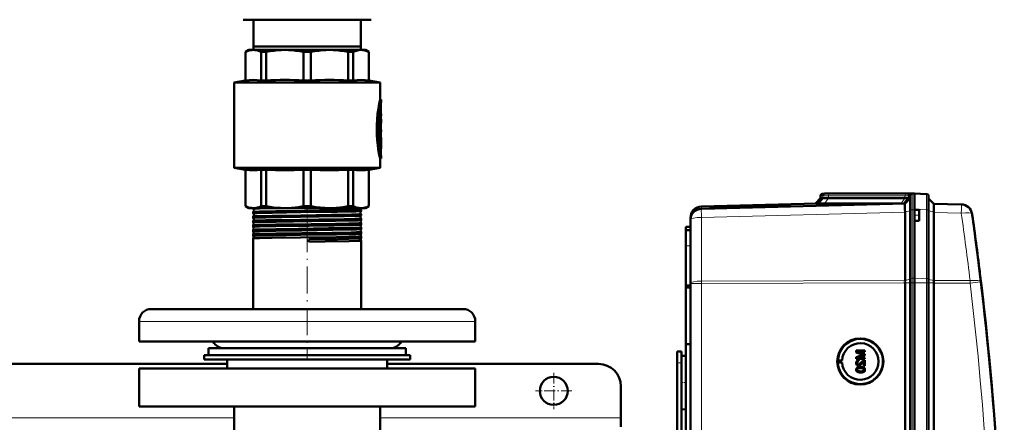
# Model space of a CAD drawing. Extents: x -1438 to 1837, y -1663 to 612.
# Tile 21 of 91: x 169 to 608, y -1116 to -936. Entities that reach past the tile are written whole.
import ezdxf

# ---------------------------------------------------------------- set-up
doc = ezdxf.new("R2010")
doc.units = 0
doc.linetypes.add('DASHDOT', pattern=[18.5, 12, -3, 0.5, -3])

msp = doc.modelspace()

# ---------------------------------------------------------------- linework, layer by layer
at = {"color": 7, "lineweight": 50}
for p, q in [((268.29, -936), (276.64, -936)), ((272.79, -948), (272.79, -936)), ((276.64, -936), (325.29, -936)), ((320.79, -948), (320.79, -936)), ((296.79, -948), (272.79, -948)), ((272.89, -948), (272.89, -949.5)), ((320.79, -948), (296.79, -948)), ((320.69, -948), (320.69, -949.5)), ((270.79, -949.5), (269.29, -950.37)), ((269.29, -950.37), (269.34, -950.37)), ((269.29, -963.12), (269.29, -950.37)), ((269.34, -963.12), (269.34, -950.37)), ((270.79, -949.5), (272.77, -949.5)), ((272.77, -949.5), (286.84, -949.5)), ((276.2, -950.37), (278.56, -950.37)), ((276.2, -950.37), (276.2, -963.12)), ((278.56, -963.12), (278.56, -950.37)), ((286.84, -949.5), (306.74, -949.5)), ((295.12, -950.37), (298.46, -950.37)), ((295.12, -950.37), (295.12, -963.12)), ((298.46, -963.12), (298.46, -950.37)), ((306.74, -949.5), (320.81, -949.5)), ((315.02, -950.37), (317.38, -950.37)), ((315.02, -950.37), (315.02, -963.12)), ((317.38, -963.12), (317.38, -950.37)), ((320.81, -949.5), (322.79, -949.5)), ((322.79, -949.5), (324.29, -950.37)), ((324.29, -950.37), (324.24, -950.37)), ((324.24, -950.37), (324.24, -963.12)), ((324.29, -963.12), (324.29, -950.37)), ((269.29, -963.12), (264.29, -964)), ((296.79, -964), (264.29, -964)), ((264.29, -1002), (264.29, -964)), ((269.34, -963.12), (269.29, -963.12)), ((276.2, -963.12), (278.56, -963.12)), ((295.12, -963.12), (298.46, -963.12)), ((296.79, -964), (329.29, -964)), ((315.02, -963.12), (317.38, -963.12)), ((324.24, -963.12), (324.29, -963.12)), ((324.29, -963.12), (329.29, -964)), ((329.29, -971.55), (329.29, -964)), ((329.29, -971.55), (329.79, -971.55)), ((329.63, -974.4), (329.63, -978)), ((329.79, -972.45), (329.79, -971.55)), ((329.02, -977.53), (329.02, -987.09)), ((329.58, -976.8), (329.11, -976.8)), ((329.29, -976.8), (329.29, -975.44)), ((329.52, -977.25), (329.52, -987.09)), ((329.63, -981.93), (329.63, -977.25)), ((329.63, -978), (329.72, -978)), ((329.63, -978.9), (329.72, -978.9)), ((329.72, -978), (329.79, -978)), ((329.79, -978.9), (329.72, -978.9)), ((329.79, -978.9), (329.79, -978)), ((329.79, -980.41), (329.63, -980.41)), ((329.63, -985.08), (329.63, -983.71)), ((329.63, -983.71), (329.63, -985.08)), ((329.79, -981.29), (329.79, -980.41)), ((329.58, -987.54), (329.07, -987.54)), ((329.29, -988.5), (329.29, -987.54)), ((329.63, -985.08), (329.79, -985.08)), ((329.63, -985.98), (329.63, -988.5)), ((329.79, -985.98), (329.63, -985.98)), ((329.63, -987.09), (329.63, -985.98)), ((329.79, -985.98), (329.79, -985.08)), ((329.02, -988.95), (329.02, -991.95)), ((329.02, -991.97), (329.02, -991.95)), ((329.07, -988.5), (329.58, -988.5)), ((329.58, -992.4), (329.07, -992.4)), ((329.29, -994.07), (329.29, -992.4)), ((329.52, -988.95), (329.52, -991.95)), ((329.58, -988.5), (329.79, -988.5)), ((329.63, -991.95), (329.63, -989.64)), ((329.74, -989.99), (329.63, -989.99)), ((329.79, -989.4), (329.65, -989.4)), ((329.78, -989.4), (329.78, -990.84)), ((329.79, -989.4), (329.79, -988.5)), ((329.79, -992.12), (329.79, -991.07)), ((329.79, -997.95), (329.79, -997.05)), ((329.29, -997.95), (329.79, -997.95)), ((329.29, -1002), (329.29, -997.95)), ((264.29, -1002), (296.79, -1002)), ((269.29, -1002.88), (264.29, -1002)), ((269.29, -1002.88), (269.34, -1002.88)), ((269.29, -1019.14), (269.29, -1002.88)), ((269.34, -1019.14), (269.34, -1002.88)), ((276.2, -1002.88), (278.56, -1002.88)), ((276.2, -1002.88), (276.2, -1019.14)), ((278.56, -1019.14), (278.56, -1002.88)), ((295.12, -1002.88), (296.79, -1002.88)), ((295.12, -1002.88), (295.12, -1019.14)), ((296.79, -1002), (329.29, -1002)), ((296.79, -1002.88), (298.46, -1002.88)), ((298.46, -1019.14), (298.46, -1002.88)), ((315.02, -1002.88), (317.38, -1002.88)), ((315.02, -1002.88), (315.02, -1019.14)), ((317.38, -1019.14), (317.38, -1002.88)), ((324.24, -1002.88), (324.29, -1002.88)), ((324.24, -1002.88), (324.24, -1019.14)), ((324.29, -1002.88), (329.29, -1002)), ((324.29, -1019.14), (324.29, -1002.88)), ((525.79, -1014.59), (525.79, -1015.62)), ((527.79, -1013.55), (526.76, -1013.59)), ((528.7, -1013.53), (527.76, -1013.56)), ((528.7, -1013.53), (527.79, -1013.55)), ((528.7, -1013.53), (527.79, -1013.55)), ((527.79, -1013.55), (527.79, -1013.55)), ((530.72, -1013.55), (530.46, -1013.55)), ((564.86, -1013.55), (530.72, -1013.55)), ((564.86, -1013.55), (530.72, -1013.55)), ((564.86, -1013.55), (530.72, -1013.55)), ((565.79, -1020.95), (565.79, -1014.59)), ((566.9, -1013.58), (565.96, -1013.61)), ((566.76, -1013.59), (567.79, -1013.55)), ((567.79, -1013.55), (566.88, -1013.53)), ((567.79, -1013.55), (566.88, -1013.53)), ((567.79, -1013.55), (566.9, -1013.58)), ((567.79, -1020.52), (567.79, -1013.55)), ((567.79, -1013.55), (573.07, -1013.74)), ((524.1, -1017.9), (472.66, -1019.25)), ((563.49, -1017.92), (472.66, -1020.29)), ((525.79, -1015.62), (523.49, -1017.92)), ((526.87, -1015.59), (524.73, -1017.93)), ((526.87, -1015.59), (525.79, -1015.62)), ((527.65, -1017.96), (561.64, -1017.96)), ((563.45, -1015.62), (529.31, -1015.62)), ((565.08, -1015.63), (562.98, -1017.93)), ((563.49, -1017.92), (565.79, -1015.62)), ((565.79, -1015.62), (565.08, -1015.63)), ((574.04, -1020.93), (574.04, -1014.74)), ((576.33, -1018.03), (574.04, -1015.74)), ((576.33, -1018.03), (588.61, -1018.35)), ((269.29, -1019.14), (269.34, -1019.14)), ((270.79, -1020), (269.29, -1019.14)), ((270.79, -1020), (272.77, -1020)), ((272.64, -1020.32), (272.64, -1020)), ((272.64, -1022.34), (272.64, -1021.71)), ((272.77, -1020), (286.84, -1020)), ((275.6, -1020.16), (283.56, -1020)), ((276.2, -1019.14), (278.56, -1019.14)), ((286.84, -1020), (296.79, -1020)), ((295.12, -1019.14), (296.79, -1019.14)), ((296.79, -1019.14), (298.46, -1019.14)), ((296.79, -1020), (306.74, -1020)), ((306.74, -1020), (320.81, -1020)), ((315.02, -1019.14), (317.38, -1019.14)), ((320.46, -1020), (320.46, -1020.02)), ((320.81, -1020), (322.79, -1020)), ((320.94, -1021.33), (320.94, -1020.71)), ((320.94, -1023.35), (320.94, -1022.7)), ((322.79, -1020), (324.29, -1019.14)), ((324.24, -1019.14), (324.29, -1019.14)), ((476.23, -1020.2), (478.61, -1020.14)), ((480.21, -1020.03), (478.49, -1020.08)), ((478.49, -1020.1), (480.2, -1020.06)), ((480.2, -1020.06), (480.2, -1020.1)), ((508.95, -1019.34), (480.33, -1020.09)), ((509.08, -1019.29), (509.09, -1019.34)), ((510.67, -1019.3), (516.84, -1019.14)), ((563.49, -1021.7), (563.48, -1020.84)), ((563.49, -1021.7), (563.49, -1021.79)), ((563.49, -1052.26), (563.49, -1021.79)), ((565.79, -1051.53), (565.79, -1020.95)), ((567.79, -1020.72), (567.79, -1020.52)), ((567.79, -1020.72), (567.79, -1020.53)), ((567.79, -1020.72), (567.79, -1023.22)), ((569.79, -1020.79), (567.79, -1020.72)), ((567.79, -1023.22), (567.79, -1025.72)), ((569.79, -1020.79), (569.79, -1023.22)), ((569.79, -1023.22), (569.79, -1025.65)), ((574.04, -1051.56), (574.04, -1020.93)), ((576.33, -1021.9), (576.33, -1052.27)), ((272.64, -1024.35), (272.64, -1023.69)), ((272.64, -1026.37), (272.64, -1025.67)), ((272.64, -1028.4), (272.64, -1027.65)), ((320.94, -1025.36), (320.94, -1024.68)), ((320.94, -1027.39), (320.94, -1026.66)), ((467.79, -1024.25), (467.79, -1025.28)), ((467.79, -1025.29), (467.79, -1053.66)), ((569.79, -1025.65), (567.79, -1025.72)), ((567.79, -1051.29), (567.79, -1025.72)), ((567.79, -1051.29), (567.79, -1025.72)), ((272.65, -1028.4), (272.64, -1028.4)), ((272.64, -1029.63), (272.65, -1029.62)), ((272.64, -1030.42), (272.64, -1029.63)), ((272.64, -1030.43), (272.64, -1030.42)), ((272.64, -1031.6), (272.64, -1031.6)), ((272.64, -1032.45), (272.64, -1031.6)), ((320.94, -1028.64), (320.94, -1028.63)), ((320.94, -1029.41), (320.94, -1028.64)), ((320.94, -1029.42), (320.94, -1029.41)), ((320.94, -1030.62), (320.94, -1030.61)), ((320.94, -1031.44), (320.94, -1030.62)), ((320.94, -1031.44), (320.94, -1031.44)), ((465.79, -1028.37), (467.79, -1028.3)), ((465.79, -1029.87), (465.79, -1028.37)), ((467.79, -1029.8), (465.79, -1029.87)), ((465.79, -1029.87), (465.79, -1036.87)), ((272.64, -1032.46), (272.64, -1032.45)), ((272.64, -1033.57), (272.64, -1033.57)), ((272.64, -1065), (272.64, -1033.57)), ((297.56, -1033.97), (297.57, -1035.04)), ((320.94, -1032.59), (320.94, -1032.58)), ((320.94, -1033.47), (320.94, -1032.59)), ((320.94, -1033.47), (320.94, -1033.47)), ((320.94, -1034.56), (320.94, -1034.55)), ((320.94, -1065), (320.94, -1034.56)), ((465.79, -1036.87), (465.79, -1054.5)), ((596.81, -1048.24), (596.93, -1049.25)), ((467.79, -1401.15), (467.79, -1053.66)), ((563.49, -1053.37), (563.49, -1053.39)), ((563.49, -1401.42), (563.49, -1053.39)), ((565.79, -1053.37), (565.79, -1051.53)), ((565.79, -1053.37), (565.79, -1401.43)), ((567.79, -1053.37), (567.79, -1051.29)), ((567.79, -1053.37), (567.79, -1051.29)), ((567.79, -1068.37), (567.79, -1053.37)), ((567.79, -1053.37), (567.79, -1401.43)), ((574.04, -1053.37), (574.04, -1051.56)), ((574.04, -1401.43), (574.04, -1053.37)), ((576.33, -1053.4), (576.33, -1053.37)), ((576.33, -1401.41), (576.33, -1053.4)), ((465.79, -1054.5), (467.79, -1054.41)), ((465.79, -1055.45), (465.79, -1054.5)), ((465.79, -1055.45), (467.79, -1055.42)), ((465.79, -1055.45), (465.79, -1080.72)), ((235.8, -1065), (227.29, -1065)), ((366.29, -1065), (235.8, -1065)), ((221.79, -1079.5), (221.79, -1070.5)), ((371.79, -1079.5), (371.79, -1070.5)), ((567.79, -1068.37), (567.79, -1381.16)), ((230.97, -1079.5), (221.79, -1079.5)), ((371.79, -1079.5), (230.97, -1079.5)), ((252.79, -1082.5), (335.4, -1082.5)), ((252.79, -1082.5), (252.79, -1085.5)), ((264.32, -1082.5), (259.79, -1082.5)), ((333.79, -1082.5), (264.32, -1082.5)), ((335.4, -1082.5), (340.79, -1082.5)), ((340.79, -1082.5), (340.79, -1085.5)), ((461.79, -1084), (463.79, -1084)), ((461.79, -1089), (461.79, -1084)), ((463.79, -1089), (463.79, -1084)), ((465.79, -1080.72), (465.79, -1226.47)), ((465.79, -1080.72), (467.79, -1080.74)), ((545.56, -1083.53), (541.71, -1083.53)), ((541.71, -1084.34), (541.71, -1083.53)), ((541.71, -1084.34), (544.41, -1085.21)), ((542.3, -1084.07), (545.56, -1084.07)), ((545.56, -1085.09), (542.3, -1084.07)), ((545.57, -1085.09), (542.31, -1084.07)), ((545.56, -1083.53), (545.57, -1083.53)), ((545.56, -1083.53), (545.56, -1084.07)), ((545.56, -1084.07), (545.57, -1084.07)), ((545.57, -1083.53), (545.57, -1084.07)), ((250.79, -1085.5), (296.79, -1085.5)), ((250.79, -1085.5), (250.79, -1087.5)), ((250.79, -1087.5), (296.79, -1087.5)), ((252.79, -1085.5), (335.4, -1085.5)), ((261.04, -1091.5), (261.04, -1087.5)), ((296.79, -1085.5), (342.79, -1085.5)), ((296.79, -1087.5), (342.79, -1087.5)), ((332.54, -1087.5), (332.54, -1091.5)), ((335.4, -1085.5), (340.79, -1085.5)), ((342.79, -1085.5), (342.79, -1087.5)), ((461.79, -1219), (461.79, -1089)), ((463.79, -1085.91), (465.79, -1085.86)), ((463.79, -1085.91), (465.79, -1085.86)), ((463.79, -1085.91), (463.79, -1097.8)), ((463.79, -1091.39), (463.79, -1089)), ((533.37, -1087.89), (533.56, -1087.86)), ((533.37, -1087.89), (535.41, -1087.89)), ((533.37, -1088.89), (533.56, -1088.92)), ((533.37, -1088.89), (535.41, -1088.89)), ((533.56, -1087.86), (535.41, -1087.89)), ((533.56, -1088.92), (535.41, -1088.89)), ((544.37, -1085.57), (541.71, -1086.42)), ((541.71, -1087.23), (541.71, -1086.42)), ((541.71, -1087.23), (545.56, -1087.23)), ((542.15, -1089.05), (542.16, -1089.05)), ((542.3, -1086.69), (545.56, -1085.66)), ((545.56, -1086.69), (542.3, -1086.69)), ((542.31, -1086.69), (545.57, -1085.66)), ((542.8, -1087.82), (542.8, -1087.82)), ((542.85, -1088.32), (542.8, -1087.82)), ((542.85, -1088.32), (542.8, -1087.82)), ((542.85, -1088.32), (542.85, -1088.32)), ((544.35, -1089.18), (544.36, -1089.18)), ((544.36, -1089.18), (545.07, -1088.42)), ((545.07, -1090.29), (545.07, -1088.41)), ((545.56, -1085.09), (545.57, -1085.09)), ((545.56, -1085.09), (545.56, -1085.66)), ((545.56, -1085.66), (545.57, -1085.66)), ((545.56, -1086.69), (545.57, -1086.69)), ((545.56, -1086.69), (545.56, -1087.23)), ((545.56, -1087.23), (545.57, -1087.23)), ((545.56, -1087.77), (545.57, -1087.77)), ((545.56, -1087.77), (545.56, -1090.29)), ((545.57, -1085.09), (545.57, -1085.66)), ((545.57, -1086.69), (545.57, -1087.23)), ((545.57, -1087.77), (545.57, -1090.29)), ((261.04, -1089.5), (12.54, -1089.5)), ((221.79, -1091.5), (296.79, -1091.5)), ((221.79, -1108.5), (221.79, -1091.5)), ((296.79, -1091.5), (371.79, -1091.5)), ((426.79, -1089.5), (332.54, -1089.5)), ((371.79, -1108.5), (371.79, -1091.5)), ((542.15, -1092.07), (542.16, -1092.07)), ((542.42, -1091.55), (542.43, -1091.55)), ((542.77, -1090.24), (542.78, -1090.24)), ((543.66, -1090.84), (543.67, -1090.84)), ((543.66, -1093.31), (543.67, -1093.31)), ((545.07, -1090.29), (545.56, -1090.29)), ((545.24, -1091.21), (545.25, -1091.21)), ((545.56, -1090.29), (545.57, -1090.29)), ((545.61, -1092.07), (545.62, -1092.07)), ((463.79, -1097.8), (463.79, -1109.7)), ((436.79, -1113.5), (436.79, -1099.5)), ((463.79, -1350.59), (463.79, -1104.21)), ((296.79, -1108.5), (221.79, -1108.5)), ((264.29, -1123.58), (264.29, -1108.5)), ((371.79, -1108.5), (296.79, -1108.5)), ((329.29, -1123.58), (329.29, -1108.5)), ((463.79, -1109.7), (465.79, -1109.75)), ((436.79, -1117.5), (436.79, -1113.5))]:
    msp.add_line(p, q, dxfattribs=at)
at = {"color": 7, "linetype": 'DASHDOT', "lineweight": 18, "ltscale": 0.006201}
msp.add_line((329.43, -974.4), (329.68, -974.4), dxfattribs=at)
at = {"color": 7, "lineweight": 18}
for p, q in [((329.45, -974.4), (329.63, -974.4)), ((329.58, -973.64), (329.66, -973.64)), ((329.05, -977.25), (329.52, -977.25)), ((329.02, -987.09), (329.52, -987.09)), ((329.02, -988.95), (329.52, -988.95)), ((329.02, -991.95), (329.52, -991.95)), ((329.63, -990.82), (329.72, -990.82)), ((329.29, -993.73), (329.69, -993.73)), ((329.61, -996.07), (329.67, -996.07)), ((526.88, -1014.56), (525.79, -1014.59)), ((527.76, -1013.56), (526.76, -1013.59)), ((526.88, -1014.56), (526.87, -1015.59)), ((563.45, -1014.59), (529.31, -1014.59)), ((529.31, -1014.59), (529.31, -1015.62)), ((529.99, -1013.59), (564.13, -1013.59)), ((563.45, -1014.59), (563.45, -1015.62)), ((565.79, -1014.59), (565.08, -1014.61)), ((565.08, -1014.61), (565.08, -1015.63)), ((566.76, -1013.59), (565.96, -1013.61)), ((566.76, -1020.73), (566.76, -1013.59)), ((566.88, -1013.59), (566.88, -1013.53)), ((529.31, -1015.62), (527.65, -1017.96)), ((563.45, -1015.62), (561.79, -1017.96)), ((472.66, -1020.29), (472.66, -1019.25)), ((472.66, -1024.17), (563.49, -1021.79)), ((563.49, -1021.7), (565.79, -1021.19)), ((567.79, -1020.72), (566.76, -1020.73)), ((566.76, -1020.73), (566.76, -1051.3)), ((573.07, -1020.71), (567.79, -1020.52)), ((573.07, -1051.33), (573.07, -1020.71)), ((576.33, -1021.73), (574.04, -1021.21)), ((588.61, -1022.22), (576.33, -1021.9)), ((472.66, -1052.53), (472.66, -1024.17)), ((467.79, -1036.8), (465.79, -1036.87)), ((472.66, -1053.66), (467.79, -1053.66)), ((563.49, -1052.26), (472.66, -1052.53)), ((472.66, -1053.66), (472.66, -1052.53)), ((472.66, -1053.66), (563.49, -1053.39)), ((472.66, -1401.15), (472.66, -1053.66)), ((563.49, -1052.27), (565.79, -1051.76)), ((563.49, -1053.37), (565.79, -1053.37)), ((565.79, -1053.37), (566.76, -1053.37)), ((566.76, -1051.3), (567.79, -1051.29)), ((566.76, -1053.37), (566.76, -1051.3)), ((566.76, -1053.37), (567.79, -1053.37)), ((566.76, -1053.37), (566.76, -1401.43)), ((573.07, -1051.33), (567.79, -1051.29)), ((573.07, -1053.37), (567.79, -1053.37)), ((573.07, -1053.37), (573.07, -1051.33)), ((573.07, -1053.37), (574.04, -1053.37)), ((573.07, -1401.43), (573.07, -1053.37)), ((576.33, -1052.3), (574.04, -1051.78)), ((576.33, -1053.37), (574.04, -1053.37)), ((576.33, -1052.27), (592.53, -1052.32)), ((592.53, -1053.45), (576.33, -1053.4)), ((230.97, -1070.5), (221.79, -1070.5)), ((371.79, -1070.5), (230.97, -1070.5)), ((461.79, -1089), (463.79, -1089)), ((264.29, -1113.5), (9.29, -1113.5)), ((436.79, -1113.5), (329.29, -1113.5))]:
    msp.add_line(p, q, dxfattribs=at)
at = {"color": 7, "linetype": 'DASHDOT', "lineweight": 18, "ltscale": 0.017453}
msp.add_line((329.69, -977.25), (328.99, -977.25), dxfattribs=at)
at = {"color": 7, "linetype": 'DASHDOT', "lineweight": 18, "ltscale": 0.002794}
msp.add_line((329.73, -978.45), (329.62, -978.45), dxfattribs=at)
at = {"color": 7, "linetype": 'DASHDOT', "lineweight": 18, "ltscale": 0.018413}
msp.add_line((329.69, -987.09), (328.96, -987.09), dxfattribs=at)
at = {"color": 7, "linetype": 'DASHDOT', "lineweight": 18, "ltscale": 0.016797}
msp.add_line((329.63, -988.95), (328.96, -988.95), dxfattribs=at)
at = {"color": 7, "linetype": 'DASHDOT', "lineweight": 18, "ltscale": 0.018399}
msp.add_line((329.69, -991.95), (328.96, -991.95), dxfattribs=at)
at = {"color": 7, "linetype": 'DASHDOT', "lineweight": 18, "ltscale": 0.003731}
msp.add_line((329.76, -990.44), (329.61, -990.44), dxfattribs=at)
at = {"color": 7, "linetype": 'DASHDOT', "lineweight": 18, "ltscale": 0.000796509}
msp.add_line((329.62, -989.64), (329.65, -989.64), dxfattribs=at)
at = {"color": 7, "linetype": 'DASHDOT', "lineweight": 18, "ltscale": 0.011948}
msp.add_line((329.25, -994.95), (329.73, -994.95), dxfattribs=at)
at = {"color": 7, "linetype": 'DASHDOT', "lineweight": 18, "ltscale": 0.044206}
msp.add_line((296.79, -1022.32), (296.79, -1020.56), dxfattribs=at)
at = {"color": 7, "linetype": 'DASHDOT', "lineweight": 18, "ltscale": 0.045132}
msp.add_line((296.79, -1024.34), (296.79, -1022.54), dxfattribs=at)
at = {"color": 7, "linetype": 'DASHDOT', "lineweight": 18, "ltscale": 0.060016}
msp.add_line((569.99, -1023.22), (567.59, -1023.22), dxfattribs=at)
at = {"color": 7, "linetype": 'DASHDOT', "lineweight": 18, "ltscale": 0.046201}
msp.add_line((296.79, -1026.37), (296.79, -1024.52), dxfattribs=at)
at = {"color": 7, "linetype": 'DASHDOT', "lineweight": 18, "ltscale": 0.047418}
msp.add_line((296.79, -1028.39), (296.79, -1026.5), dxfattribs=at)
at = {"color": 7, "linetype": 'DASHDOT', "lineweight": 18}
msp.add_line((296.79, -1027.59), (296.79, -1087.5), dxfattribs=at)
at = {"color": 7, "linetype": 'DASHDOT', "lineweight": 18, "ltscale": 0.048807}
msp.add_line((296.79, -1030.42), (296.79, -1028.47), dxfattribs=at)
at = {"color": 7, "linetype": 'DASHDOT', "lineweight": 18, "ltscale": 0.050375}
msp.add_line((296.79, -1032.46), (296.79, -1030.44), dxfattribs=at)
at = {"color": 7, "linetype": 'DASHDOT', "lineweight": 18, "ltscale": 0.060001}
for p, q in [((461.59, -1089), (463.99, -1089)), ((463.59, -1097.8), (465.99, -1097.8))]:
    msp.add_line(p, q, dxfattribs=at)
at = {"color": 7, "linetype": 'DASHDOT', "lineweight": 18, "ltscale": 0.40625}
for p, q in [((406.79, -1093.38), (406.79, -1109.63)), ((414.92, -1101.5), (398.67, -1101.5))]:
    msp.add_line(p, q, dxfattribs=at)
at = {"color": 7, "lineweight": 50}
for points in [[(272.77, -949.5), (272.15, -949.53), (271.51, -949.62), (270.87, -949.77), (270.23, -949.98), (269.34, -950.37)], [(276.2, -950.37), (275.13, -949.92), (274.1, -949.64), (273.43, -949.54), (272.77, -949.5)], [(286.84, -949.5), (285.24, -949.54), (283.62, -949.64), (281.98, -949.81), (280.3, -950.05), (278.56, -950.37)], [(295.12, -950.37), (293.38, -950.05), (291.7, -949.81), (290.06, -949.64), (288.44, -949.54), (286.84, -949.5)], [(306.74, -949.5), (305.14, -949.54), (303.52, -949.64), (301.88, -949.81), (300.2, -950.05), (298.46, -950.37)], [(315.02, -950.37), (313.28, -950.05), (311.6, -949.81), (309.96, -949.64), (308.34, -949.54), (306.74, -949.5)], [(320.81, -949.5), (319.81, -949.58), (318.8, -949.81), (317.75, -950.2), (317.38, -950.37)], [(320.81, -949.5), (321.64, -949.56), (322.48, -949.71), (323.35, -949.98), (324.24, -950.37)], [(276.2, -963.12), (274.48, -962.92), (272.77, -962.86), (271.06, -962.92), (269.34, -963.12)], [(324.24, -963.12), (322.52, -962.92), (320.81, -962.86), (319.1, -962.92), (317.38, -963.12)], [(329.29, -971.55), (328.91, -973.39), (328.54, -975.53), (328.21, -977.99), (327.97, -980.56), (327.85, -982.82), (327.82, -985.11), (327.88, -987.39), (328.03, -989.72), (328.26, -991.98), (328.5, -993.68), (328.95, -996.31), (329.29, -997.95)], [(329.79, -971.55), (329.58, -972.58), (329.22, -974.48), (328.97, -976.07), (328.75, -977.81), (328.53, -980.07), (328.37, -982.89), (328.34, -984.62), (328.36, -986.36), (328.48, -988.76), (328.68, -991.09), (328.91, -992.94), (329.31, -995.53), (329.79, -997.95)], [(329.79, -997.05), (329.6, -996.02), (329.3, -994.11), (329.1, -992.68), (328.9, -990.85), (328.72, -988.53), (328.61, -985.46), (328.61, -983.65), (328.67, -981.86), (328.82, -979.55), (329.01, -977.56), (329.36, -974.98), (329.79, -972.45)], [(329.58, -976.8), (329.57, -976.8), (329.57, -976.81), (329.57, -976.81), (329.56, -976.82), (329.55, -976.86), (329.52, -977.25)], [(329.63, -977.25), (329.61, -976.95), (329.6, -976.85), (329.59, -976.82), (329.58, -976.81), (329.58, -976.8), (329.58, -976.8)], [(329.72, -978), (329.72, -978), (329.72, -978.01), (329.71, -978.01), (329.7, -978.07), (329.69, -978.35), (329.7, -978.85), (329.71, -978.9), (329.72, -978.9), (329.72, -978.9), (329.72, -978.9)], [(329.08, -987.54), (329.07, -987.54), (329.07, -987.54), (329.07, -987.54), (329.06, -987.53), (329.05, -987.49), (329.02, -987.09)], [(329.52, -987.09), (329.54, -987.39), (329.55, -987.5), (329.56, -987.53), (329.57, -987.54), (329.57, -987.54), (329.58, -987.54)], [(329.58, -987.54), (329.58, -987.54), (329.58, -987.54), (329.59, -987.54), (329.59, -987.52), (329.6, -987.49), (329.63, -987.09)], [(329.07, -988.5), (329.07, -988.5), (329.07, -988.51), (329.06, -988.51), (329.06, -988.52), (329.05, -988.56), (329.02, -988.95)], [(329.58, -988.5), (329.57, -988.5), (329.57, -988.51), (329.57, -988.51), (329.56, -988.52), (329.55, -988.56), (329.52, -988.95)], [(329.52, -991.95), (329.54, -992.25), (329.55, -992.36), (329.56, -992.39), (329.57, -992.4), (329.57, -992.4), (329.58, -992.4)], [(329.58, -992.4), (329.58, -992.4), (329.58, -992.4), (329.59, -992.4), (329.59, -992.38), (329.6, -992.35), (329.63, -991.95)], [(329.63, -989.64), (329.64, -989.43), (329.64, -989.41), (329.65, -989.41), (329.65, -989.4), (329.65, -989.4)], [(329.74, -989.99), (329.73, -989.99), (329.73, -989.99), (329.73, -990), (329.72, -990.07), (329.71, -990.47), (329.72, -990.82)], [(329.75, -990.05), (329.74, -990), (329.74, -989.99), (329.74, -989.99), (329.74, -989.99)], [(329.69, -993.73), (329.63, -994.48), (329.63, -995.39), (329.67, -996.07)], [(276.2, -1002.88), (274.48, -1003.08), (272.77, -1003.15), (271.06, -1003.08), (269.34, -1002.88)], [(324.24, -1002.88), (322.82, -1003.06), (321.47, -1003.14), (320.15, -1003.14), (318.8, -1003.06), (317.38, -1002.88)], [(563.47, -1018.21), (563.48, -1017.94), (563.49, -1017.92), (563.49, -1017.92)], [(576.39, -1019.12), (576.37, -1018.23), (576.34, -1018.05), (576.33, -1018.03), (576.33, -1018.03)], [(269.34, -1019.14), (270.02, -1019.44), (270.66, -1019.67), (271.3, -1019.84), (271.94, -1019.95), (272.77, -1020)], [(272.64, -1020.32), (272.64, -1020.32), (272.65, -1020.31), (272.65, -1020.31), (272.68, -1020.3), (272.98, -1020.27), (274.27, -1020.2), (275.6, -1020.16)], [(272.64, -1022.34), (272.64, -1022.33), (272.64, -1022.33), (272.65, -1022.33), (272.66, -1022.32), (272.83, -1022.3), (274.28, -1022.22), (275.6, -1022.18)], [(272.65, -1021.7), (272.74, -1021.68), (273.21, -1021.64), (275.6, -1021.55)], [(272.77, -1020), (273.4, -1019.97), (274.03, -1019.88), (274.67, -1019.73), (275.31, -1019.52), (276.2, -1019.14)], [(275.6, -1021.55), (282.74, -1021.41), (295.65, -1021.22), (302.29, -1021.14), (313.32, -1020.97), (318.91, -1020.84), (320.3, -1020.79), (320.71, -1020.76), (320.91, -1020.73), (320.93, -1020.72), (320.94, -1020.72), (320.94, -1020.71), (320.94, -1020.71)], [(275.6, -1022.18), (281.24, -1022.06), (293.9, -1021.87), (310.16, -1021.64), (316.21, -1021.53), (318.49, -1021.47), (320.59, -1021.38), (320.87, -1021.35), (320.93, -1021.34)], [(275.6, -1023.53), (281.24, -1023.42), (293.91, -1023.23), (307.62, -1023.05), (316.57, -1022.89), (320.03, -1022.79), (320.82, -1022.73), (320.93, -1022.71), (320.94, -1022.7), (320.94, -1022.7), (320.94, -1022.7), (320.94, -1022.7)], [(275.6, -1024.19), (278.36, -1024.13), (285.52, -1024.01), (302.16, -1023.78), (313.24, -1023.61), (318.08, -1023.5), (320.02, -1023.43), (320.71, -1023.39), (320.88, -1023.37), (320.93, -1023.35)], [(278.56, -1019.14), (280.2, -1019.44), (281.75, -1019.67), (283.3, -1019.84), (284.83, -1019.95), (286.84, -1020)], [(286.84, -1020), (288.35, -1019.97), (289.87, -1019.88), (291.42, -1019.73), (292.96, -1019.52), (295.12, -1019.14)], [(306.74, -1020), (304.69, -1019.95), (302.64, -1019.79), (300.6, -1019.52), (298.46, -1019.14)], [(306.74, -1020), (308.25, -1019.97), (309.77, -1019.88), (311.32, -1019.73), (312.86, -1019.52), (315.02, -1019.14)], [(317.38, -1019.14), (318.06, -1019.44), (318.7, -1019.67), (319.35, -1019.84), (319.98, -1019.95), (320.81, -1020)], [(320.81, -1020), (321.44, -1019.97), (322.07, -1019.88), (322.71, -1019.73), (323.35, -1019.52), (324.24, -1019.14)], [(272.64, -1024.35), (272.64, -1024.35), (272.64, -1024.35), (272.65, -1024.35), (272.65, -1024.34), (272.68, -1024.34), (272.99, -1024.3), (273.59, -1024.26), (275.6, -1024.19)], [(272.64, -1026.37), (272.64, -1026.37), (272.64, -1026.37), (272.65, -1026.37), (272.65, -1026.36), (272.68, -1026.36), (272.99, -1026.32), (273.6, -1026.28), (275.6, -1026.21)], [(272.65, -1023.68), (272.72, -1023.66), (273.07, -1023.63), (273.68, -1023.6), (275.6, -1023.53)], [(272.65, -1025.66), (272.66, -1025.66), (272.71, -1025.65), (273.06, -1025.61), (273.66, -1025.58), (275.6, -1025.51)], [(272.65, -1027.65), (272.66, -1027.64), (272.71, -1027.63), (273.05, -1027.59), (273.66, -1027.56), (275.6, -1027.49)], [(275.6, -1025.51), (278.37, -1025.45), (285.56, -1025.33), (302.03, -1025.11), (313.26, -1024.94), (318.08, -1024.84), (319.51, -1024.79), (320.52, -1024.74), (320.81, -1024.71), (320.93, -1024.69), (320.94, -1024.69), (320.94, -1024.69), (320.94, -1024.68), (320.94, -1024.68)], [(275.6, -1026.21), (282.78, -1026.07), (298.72, -1025.84), (309.48, -1025.69), (315.43, -1025.59), (319.54, -1025.47), (320.63, -1025.42), (320.88, -1025.39), (320.92, -1025.38), (320.93, -1025.37)], [(275.6, -1027.49), (282.78, -1027.35), (298.63, -1027.13), (309.46, -1026.98), (315.42, -1026.88), (318.68, -1026.8), (319.84, -1026.76), (320.82, -1026.69), (320.93, -1026.67), (320.94, -1026.67), (320.94, -1026.67), (320.94, -1026.66), (320.94, -1026.66)], [(275.6, -1028.24), (282.75, -1028.09), (297.64, -1027.88), (308.85, -1027.72), (315.43, -1027.61), (317.98, -1027.55), (319.93, -1027.48), (320.54, -1027.44), (320.87, -1027.41), (320.92, -1027.4), (320.94, -1027.39)], [(272.64, -1028.4), (272.64, -1028.39), (272.64, -1028.39), (272.65, -1028.39), (272.66, -1028.38), (272.71, -1028.37), (273.24, -1028.33), (275.6, -1028.24)], [(272.64, -1030.42), (272.64, -1030.42), (272.64, -1030.42), (272.65, -1030.41), (272.74, -1030.39), (273.52, -1030.34), (275.6, -1030.26)], [(272.64, -1031.6), (272.66, -1031.59), (272.7, -1031.58), (273.03, -1031.55), (273.64, -1031.51), (275.6, -1031.45)], [(272.65, -1029.62), (272.66, -1029.62), (272.72, -1029.6), (273.11, -1029.57), (275.6, -1029.47)], [(275.6, -1029.47), (282.75, -1029.33), (292.86, -1029.19), (306.38, -1029.01), (311.41, -1028.93), (318.13, -1028.79), (320.17, -1028.72), (320.73, -1028.68), (320.92, -1028.66), (320.93, -1028.65), (320.94, -1028.65), (320.94, -1028.64), (320.94, -1028.64)], [(275.6, -1030.26), (282.75, -1030.12), (294.44, -1029.95), (308.09, -1029.76), (316.52, -1029.61), (318.81, -1029.55), (320.65, -1029.46), (320.89, -1029.43), (320.93, -1029.42), (320.94, -1029.42)], [(275.6, -1031.45), (282.74, -1031.31), (294.43, -1031.14), (307.99, -1030.96), (316.49, -1030.81), (318.8, -1030.75), (320.26, -1030.69), (320.69, -1030.66), (320.91, -1030.63), (320.93, -1030.63), (320.94, -1030.62), (320.94, -1030.62), (320.94, -1030.62)], [(275.6, -1032.29), (281.23, -1032.17), (293.79, -1031.98), (309.88, -1031.76), (316.13, -1031.64), (318.48, -1031.58), (320.11, -1031.52), (320.61, -1031.49), (320.89, -1031.46), (320.93, -1031.45), (320.94, -1031.44)], [(272.64, -1032.45), (272.64, -1032.45), (272.64, -1032.45), (272.65, -1032.45), (272.65, -1032.44), (272.68, -1032.43), (272.99, -1032.4), (273.59, -1032.36), (275.6, -1032.29)], [(272.64, -1033.57), (272.65, -1033.56), (272.7, -1033.55), (273.03, -1033.52), (273.63, -1033.48), (275.6, -1033.42)], [(275.6, -1033.42), (281.23, -1033.3), (293.81, -1033.12), (309.93, -1032.9), (315.32, -1032.81), (319.47, -1032.7), (320.59, -1032.64), (320.9, -1032.61), (320.93, -1032.6), (320.94, -1032.6), (320.94, -1032.59), (320.94, -1032.59), (320.94, -1032.59)], [(297.56, -1033.97), (310.37, -1033.78), (315.35, -1033.69), (319.79, -1033.57), (320.58, -1033.52), (320.89, -1033.49), (320.93, -1033.48), (320.94, -1033.47)], [(297.57, -1035.04), (304.88, -1034.94), (315.46, -1034.77), (319.82, -1034.65), (320.6, -1034.61), (320.9, -1034.58), (320.93, -1034.57), (320.94, -1034.56), (320.94, -1034.56), (320.94, -1034.56), (320.94, -1034.56)], [(542.8, -1087.82), (542.44, -1087.9), (542.11, -1088.07), (541.98, -1088.2), (541.8, -1088.52), (541.72, -1088.88), (541.71, -1089.06)], [(541.71, -1089.06), (541.75, -1089.41), (541.88, -1089.75), (542.05, -1089.96), (542.26, -1090.12), (542.6, -1090.23), (542.77, -1090.24)], [(542.15, -1089.05), (542.21, -1088.71), (542.34, -1088.52), (542.52, -1088.39), (542.74, -1088.32), (542.85, -1088.32)], [(542.78, -1089.75), (542.57, -1089.72), (542.39, -1089.61), (542.25, -1089.45), (542.18, -1089.25), (542.15, -1089.05)], [(542.16, -1089.05), (542.19, -1088.83), (542.25, -1088.66), (542.42, -1088.45), (542.66, -1088.34), (542.85, -1088.32)], [(542.79, -1089.75), (542.58, -1089.72), (542.43, -1089.64), (542.3, -1089.5), (542.21, -1089.35), (542.16, -1089.05)], [(542.77, -1090.24), (542.97, -1090.23), (543.34, -1090.1), (543.67, -1089.88), (543.96, -1089.61), (544.35, -1089.18)], [(544.12, -1088.71), (543.53, -1089.35), (543.4, -1089.48), (543.11, -1089.67), (542.78, -1089.75)], [(542.78, -1090.24), (543.07, -1090.21), (543.41, -1090.07), (543.67, -1089.89), (544.08, -1089.5), (544.36, -1089.18)], [(545.22, -1087.83), (544.96, -1087.94), (544.6, -1088.19), (544.12, -1088.71)], [(544.35, -1089.18), (544.76, -1088.69), (545.07, -1088.41)], [(543.66, -1090.84), (543.14, -1090.86), (542.62, -1090.95), (542.26, -1091.1), (542.15, -1091.17), (541.95, -1091.35), (541.81, -1091.57), (541.73, -1091.82), (541.71, -1092.07)], [(541.71, -1092.07), (541.73, -1092.33), (541.82, -1092.58), (541.96, -1092.81), (542.16, -1092.98), (542.31, -1093.06), (542.64, -1093.19), (543.16, -1093.29), (543.66, -1093.31)], [(542.15, -1092.07), (542.16, -1091.95), (542.25, -1091.73), (542.42, -1091.55)], [(543.66, -1092.81), (543.29, -1092.8), (542.97, -1092.77), (542.69, -1092.71), (542.56, -1092.66), (542.3, -1092.47), (542.17, -1092.21), (542.15, -1092.07)], [(542.16, -1092.07), (542.19, -1091.89), (542.34, -1091.63), (542.43, -1091.55)], [(543.67, -1092.81), (543.1, -1092.79), (542.73, -1092.72), (542.56, -1092.66), (542.4, -1092.56), (542.27, -1092.42), (542.17, -1092.16), (542.16, -1092.07)], [(542.42, -1091.55), (542.76, -1091.41), (543.14, -1091.35), (543.66, -1091.33)], [(542.43, -1091.55), (542.82, -1091.4), (543.16, -1091.35), (543.67, -1091.33)], [(545.24, -1091.21), (544.95, -1091.05), (544.48, -1090.91), (543.82, -1090.84), (543.66, -1090.84)], [(543.66, -1091.33), (544.32, -1091.37), (544.59, -1091.42), (544.72, -1091.46), (544.99, -1091.64), (545.14, -1091.88), (545.17, -1092.07)], [(543.66, -1093.31), (544.18, -1093.28), (544.7, -1093.19), (544.94, -1093.1), (545.17, -1092.97), (545.37, -1092.79), (545.51, -1092.57), (545.59, -1092.32), (545.61, -1092.07)], [(545.17, -1092.07), (545.14, -1092.25), (545, -1092.49), (544.75, -1092.67), (544.54, -1092.74), (544.22, -1092.79), (543.66, -1092.81)], [(545.25, -1091.21), (544.82, -1090.99), (544.33, -1090.88), (543.67, -1090.84)], [(543.67, -1093.31), (544.17, -1093.28), (544.34, -1093.26), (544.84, -1093.15), (545.19, -1092.97), (545.44, -1092.71), (545.58, -1092.38), (545.62, -1092.07)], [(545.61, -1092.07), (545.56, -1091.69), (545.43, -1091.43), (545.24, -1091.21)], [(545.62, -1092.07), (545.56, -1091.69), (545.38, -1091.35), (545.25, -1091.21)]]:
    msp.add_lwpolyline(points, dxfattribs=at)
at = {"color": 7, "lineweight": 18}
for points in [[(573.07, -1013.74), (573.07, -1013.74), (573.07, -1013.75), (573.08, -1015.06), (573.07, -1020.71)], [(592.53, -1053.45), (595.97, -1053.03), (597.32, -1052.86), (597.36, -1052.85), (597.36, -1052.85)]]:
    msp.add_lwpolyline(points, dxfattribs=at)
at = {"color": 7, "lineweight": 50}
msp.add_circle((406.79, -1101.5), 6.25, dxfattribs=at)
for centre, radius, start, end in [((286.84, -1092.44), 129.58, 86.3381, 93.6619), ((306.74, -1092.44), 129.58, 86.3381, 93.6619), ((338.15, -974.36), 8.53, 175.1548, 180.2701), ((363.52, -976.86), 34.02, 172.5506, 174.5671), ((363.43, -984.84), 33.93, 172.494, 175.0745), ((362.93, -984.77), 33.32, 174.0048, 178.1693), ((329.07, -992.4), 0.00658, 216.7699, 283.0474), ((317.34, -992.12), 12.45, 352.604, 359.9912), ((317.36, -992.13), 12.43, 0.0026, 6.0181), ((317.38, -991.07), 12.41, 359.9984, 4.6874), ((363.62, -992.55), 34.13, 185.9218, 187.582), ((286.84, -873.57), 129.58, 266.3381, 273.6619), ((306.74, -873.57), 129.58, 266.3381, 273.6619), ((526.79, -1014.59), 1, 91.9999, 180.0004), ((530.41, -950.03), 63.52, 268.4613, 270.0941), ((530.47, -945.81), 67.74, 268.502, 270.2102), ((565.11, -945.98), 67.57, 269.7861, 271.4988), ((565.11, -945.98), 67.57, 269.7861, 271.4988), ((565.11, -1085.27), 71.72, 88.5636, 90.1948), ((566.79, -1014.59), 1, 92, 180), ((573.04, -1014.74), 1, 360, 88), ((525.35, -998.77), 19.17, 266.2743, 268.1523), ((527.29, -918.04), 99.92, 268.5336, 270.2046), ((529.01, -933.08), 82.54, 268.5194, 270.2071), ((563.64, -1072.37), 56.75, 88.5525, 90.1984), ((588.47, -1023.35), 5, 8.0244, 88.5), ((272.66, -1020.31), 0.0166, 203.1489, 260.387), ((272.66, -1021.71), 0.0162, 99.6197, 156.8433), ((272.65, -1022.33), 0.0134, 198.8558, 256.4549), ((272.36, -1021.01), 0.74, 3.8827, 66.8643), ((272.36, -1021.02), 0.741, 293.1406, 4.1877), ((272.33, -1023.01), 0.741, 3.9049, 64.1093), ((272.33, -1023.01), 0.742, 295.9165, 4.1393), ((321.2, -1020.02), 0.739, 180.5066, 248.2121), ((321.24, -1022.01), 0.741, 114.5146, 180.8284), ((321.24, -1022.02), 0.741, 180.5484, 245.5102), ((321.27, -1024.01), 0.742, 117.3493, 180.7914), ((320.92, -1020.72), 0.0184, 25.6777, 82.21), ((320.93, -1021.32), 0.0149, 281.4314, 339.0803), ((320.93, -1022.7), 0.0145, 21.1568, 78.5555), ((320.93, -1023.34), 0.0122, 285.4712, 343.0304), ((472.79, -1024.25), 5, 91.5, 180), ((472.79, -1025.29), 5, 91.5, 180), ((478.64, -1019.8), 0.335, 243.3389, 263.902), ((480.35, -1019.77), 0.328, 243.4974, 265.1676), ((502.11, -1018.65), 74.28, 357.6228, 359.6372), ((-858.99, -1227.4), 1466.77, 351.97557, 8.02443), ((588.54, -1023.82), 5, 8.0056, 10.3842), ((-858.98, -1227.4), 1466.77, 7.01584, 8.00564), ((272.65, -1023.69), 0.013, 103.519, 160.983), ((272.65, -1024.35), 0.0113, 195.3995, 252.6405), ((272.65, -1025.68), 0.0108, 107.599, 164.5356), ((272.65, -1026.37), 0.00959, 192.1786, 248.1038), ((272.65, -1027.65), 0.00929, 111.6751, 167.4903), ((272.29, -1025.01), 0.742, 3.9438, 61.2032), ((272.29, -1025.01), 0.742, 298.7942, 4.1255), ((272.26, -1027.01), 0.742, 3.9585, 58.2026), ((272.26, -1027.01), 0.743, 301.8024, 4.1049), ((321.27, -1024.01), 0.741, 180.576, 242.6896), ((321.31, -1026.01), 0.743, 120.2925, 180.7627), ((321.31, -1026.01), 0.742, 180.5989, 239.7358), ((321.34, -1028.01), 0.743, 123.3597, 180.7506), ((320.93, -1024.69), 0.0118, 17.0668, 74.5457), ((320.93, -1025.36), 0.0103, 289.8271, 346.2754), ((320.93, -1026.67), 0.00996, 13.8118, 70.3422), ((320.93, -1027.38), 0.009, 294.0431, 348.9676), ((272.18, -1031.01), 0.743, 3.993, 51.7981), ((272.18, -1031.01), 0.744, 308.2055, 4.0781), ((272.22, -1029.01), 0.743, 3.9754, 55.0743), ((272.22, -1029.01), 0.744, 304.9275, 4.0892), ((321.34, -1028.01), 0.743, 180.6238, 236.6684), ((321.38, -1030.01), 0.744, 126.559, 180.7325), ((321.38, -1030.01), 0.743, 180.6352, 233.4657), ((321.42, -1032.01), 0.744, 129.9057, 180.7261), ((321.42, -1032.01), 0.744, 180.6495, 230.1087), ((272.15, -1033.01), 0.744, 3.9949, 48.3484), ((272.15, -1033.01), 0.744, 311.6491, 4.0585), ((321.45, -1034.01), 0.744, 133.4579, 180.715), ((321.45, -1034.01), 0.744, 180.6586, 226.5606), ((-858.98, -1227.4), 1466.77, 353.02402, 6.97598), ((227.29, -1070.5), 5.5, 90, 180), ((366.29, -1070.5), 5.5, 360, 90), ((259.79, -1077), 5.5, 207.0357, 270), ((333.79, -1077), 5.5, 270, 332.9643), ((543.61, -1088.39), 10.06, 110.5864, 176.9929), ((543.61, -1088.39), 10.06, 33.1491, 110.5769), ((543.6, -1088.39), 10.07, 315.7681, 33.1576), ((543.61, -1088.39), 10.07, 183.0092, 238.3346), ((552.98, -1112.32), 28.1, 106.5505, 107.8561), ((554.08, -1054.77), 31.94, 252.3749, 253.4362), ((545.53, -1088.75), 0.972, 88.2771, 108.7969), ((426.79, -1099.5), 10, 0, 90), ((543.61, -1088.4), 10.06, 238.3386, 315.7704)]:
    msp.add_arc(centre, radius, start, end, dxfattribs=at)
at = {"color": 7, "lineweight": 18}
for centre, radius, start, end in [((529.01, -932.49), 82.1, 268.5132, 270.2082), ((529.71, -938.63), 74.96, 268.5051, 270.2097), ((563.64, -1071.86), 57.28, 88.5619, 90.1954), ((564.35, -1078.09), 64.5, 88.5669, 90.1937), ((-858.87, -1226.28), 1461.79, 6.83463, 8.02442), ((593.47, -1023.13), 0.0281, 9.1589, 40.9326), ((596.78, -1048.25), 0.0282, 8.141, 39.6806), ((-858.89, -1227.4), 1461.81, 353.16554, 6.83446)]:
    msp.add_arc(centre, radius, start, end, dxfattribs=at)
at = {"color": 7, "lineweight": 50}
for centre, major_axis, ratio, start_param, end_param in [((527.79, -1014.56), (0, -1), 0.910082, 3.176493, 4.712384), ((565.99, -1014.61), (0, -1), 0.910127, 3.176499, 4.71238), ((494.64, -1019.67), (16.15, 0.42), 0.026181, 6.281429, 9.394847), ((563.63, -1022.91), (-0.13, 5), 0.020818, 0.34555, 0.998848), ((494.64, -1019.67), (-14.44, -0.38), 0.026181, 3.1486, 6.243308), ((494.64, -1019.67), (12.78, 0.33), 0.026181, 6.281429, 9.426077), ((494.64, -1019.67), (12.78, 0.33), 0.026181, 3.143896, 3.296959), ((494.64, -1019.7), (-12.77, -0.33), 0.008724, 0.154064, 0.155234), ((499.35, -1019.55), (8.06, 0.22), 0.032897, 6.087443, 6.280959), ((494.64, -1019.67), (-14.44, -0.38), 0.026181, 3.010332, 3.146042), ((494.64, -1019.7), (14.45, 0.38), 0.008724, 6.146463, 6.147289), ((500.49, -1019.52), (10.3, 0.28), 0.032776, 6.129049, 6.280931), ((563.62, -1022.91), (-0.13, 5), 0.020818, 0.998848, 1.141997), ((576.2, -1023.02), (-0.13, -5), 0.020818, 1.798234, 1.833823), ((563.62, -1053.39), (0.01, -5), 0.026177, 4.485496, 4.709745), ((576.2, -1053.4), (0.01, 5), 0.026177, 4.717563, 4.939282), ((543.54, -1088.39), (0, 10.3), 0.999657, 4.712389, 10.995574), ((543.56, -1088.39), (0, 8.17), 0.999657, 1.632048, 7.79273), ((543.57, -1088.39), (0, -10.21), 0.999657, 4.663407, 4.761371)]:
    msp.add_ellipse(centre, major_axis=major_axis, ratio=ratio, start_param=start_param, end_param=end_param, dxfattribs=at)
at = {"color": 7, "lineweight": 18}
for centre, major_axis, ratio, start_param, end_param in [((530.01, -1014.59), (0, -1), 0.707107, 3.176499, 4.712389), ((564.15, -1014.59), (0, -1), 0.707107, 3.176499, 4.712389), ((588.47, -1023.35), (0.13, 5), 0.020818, 4.939827, 6.283185), ((472.79, -1025.29), (0.13, -5), 0.020818, 3.141593, 4.484951), ((566.79, -1020.95), (-1, 0), 0.224951, 4.747296, 6.283185), ((573.04, -1020.93), (-1, 0), 0.224951, 3.141593, 4.677482), ((588.47, -1023.35), (4.95, 0.7), 0.219379, 0, 1.513453), ((472.79, -1025.29), (5, 0), 0.224951, 1.596976, 3.141593), ((472.79, -1053.66), (5, 0), 0.224951, 1.596976, 3.141593), ((566.79, -1051.53), (-1, 0), 0.224951, 4.747296, 6.283185), ((573.04, -1051.56), (-1, 0), 0.224951, 3.141593, 4.677482), ((592.4, -1053.45), (4.96, 0.59), 0.220468, 0, 1.51802), ((592.4, -1053.45), (0.01, 5), 0.026177, 4.712467, 4.939282)]:
    msp.add_ellipse(centre, major_axis=major_axis, ratio=ratio, start_param=start_param, end_param=end_param, dxfattribs=at)

doc.saveas('drawing.dxf')
